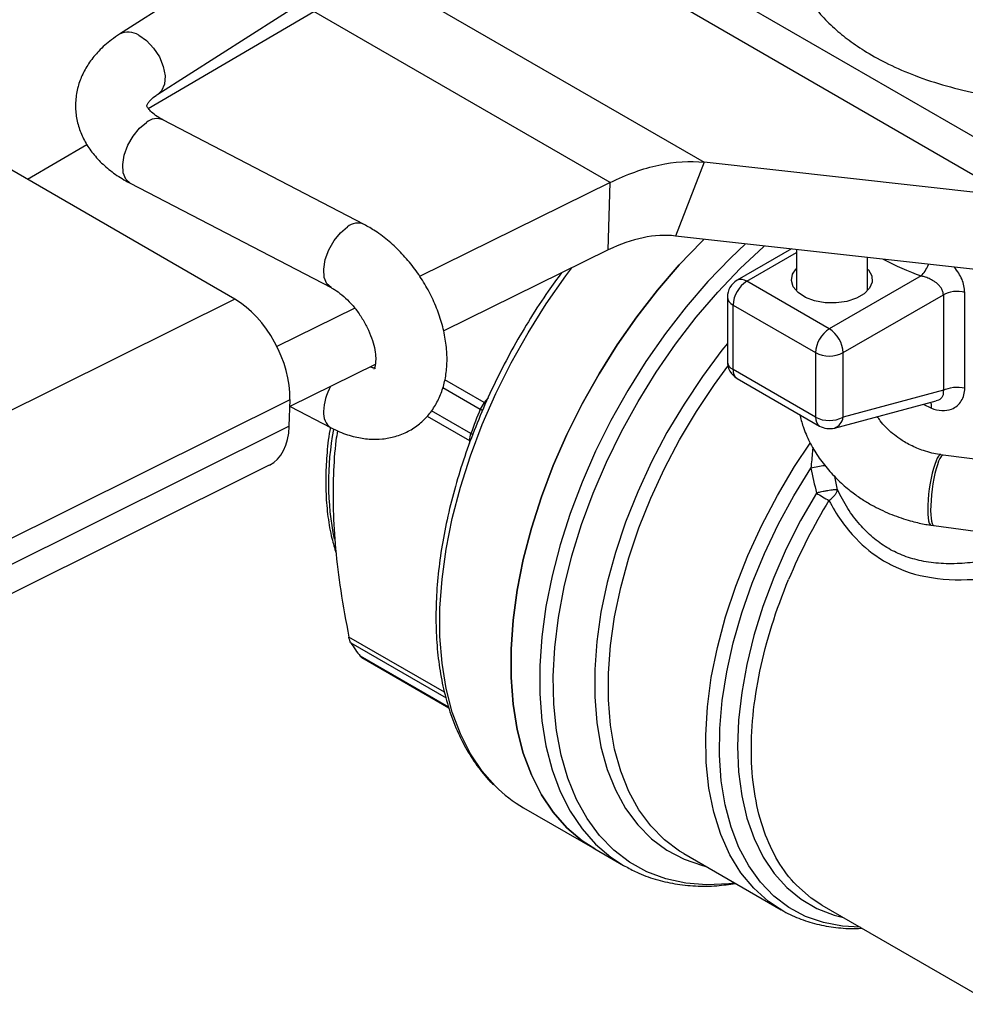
# Model space of a CAD drawing. Header units: inches. Extents: x 0.5 to 21.5, y 0.5 to 16.5.
# Tile 16 of 19: x 18 to 19.1, y 12.8 to 14. Entities that reach past the tile are written whole.
import ezdxf

# ---------------------------------------------------------------- set-up
doc = ezdxf.new("R2010")
doc.units = ezdxf.units.IN
doc.header["$LTSCALE"] = 2
doc.header["$MEASUREMENT"] = 0

msp = doc.modelspace()

# ---------------------------------------------------------------- linework, layer by layer
for p, q in [((18.8597, 14.4644), (18.0849, 13.9681)), ((18.1316, 13.8951), (18.8597, 14.3615)), ((18.4272, 14.0251), (18.7952, 13.8126)), ((18.8166, 14.0203), (19.272, 13.7574)), ((19.1668, 13.7711), (18.7647, 14.0033)), ((18.12, 13.878), (18.3211, 13.9957)), ((18.6811, 13.7879), (18.3211, 13.9957)), ((18.382, 13.7371), (18.1378, 13.8641)), ((17.9733, 13.7921), (18.0454, 13.8343)), ((18.7952, 13.8126), (18.7604, 13.7229)), ((19.1668, 13.7711), (18.7952, 13.8126)), ((18.225, 13.6463), (17.9542, 13.8031)), ((18.0978, 13.7873), (18.342, 13.6602)), ((18.6811, 13.7879), (18.4496, 13.6738)), ((18.6787, 13.7061), (18.6811, 13.7879)), ((19.132, 13.6814), (18.7604, 13.7229)), ((18.6787, 13.7061), (18.4788, 13.6077)), ((18.9011, 13.7072), (18.8352, 13.6691)), ((18.847, 13.668), (18.9072, 13.7027)), ((18.9072, 13.7065), (18.9072, 13.6575)), ((18.9937, 13.6567), (18.9937, 13.6969)), ((18.9472, 13.6101), (18.847, 13.668)), ((19.0587, 13.6744), (18.9472, 13.6101)), ((19.1118, 13.5383), (19.1118, 13.6544)), ((18.225, 13.6463), (17.298, 13.1849)), ((18.8234, 13.6487), (18.8234, 13.5703)), ((18.9639, 13.5812), (19.0858, 13.6515)), ((19.0858, 13.6515), (19.0858, 13.5354)), ((18.3709, 13.6351), (18.2763, 13.5885)), ((18.8303, 13.639), (18.9305, 13.5812)), ((18.8303, 13.5606), (18.8303, 13.639)), ((18.9305, 13.5812), (18.9305, 13.5028)), ((18.9639, 13.5028), (18.9639, 13.5812)), ((18.3957, 13.5668), (18.2918, 13.5156)), ((18.9305, 13.5028), (18.8303, 13.5606)), ((18.5281, 13.5206), (18.4802, 13.5482)), ((18.8352, 13.5498), (18.9354, 13.4919)), ((18.4777, 13.5387), (18.5232, 13.5124)), ((19.0858, 13.5354), (18.9639, 13.5028)), ((17.3626, 13.0617), (18.2921, 13.5244)), ((18.2911, 13.4917), (18.2921, 13.5244)), ((18.5328, 13.5264), (18.5281, 13.5206)), ((18.9534, 13.4896), (19.077, 13.5227)), ((18.2921, 13.5158), (18.342, 13.4898)), ((18.5118, 13.4829), (18.4638, 13.5106)), ((18.5262, 13.5106), (18.5232, 13.5124)), ((19.0612, 13.5185), (19.0712, 13.5139)), ((18.4588, 13.5041), (18.5102, 13.4744)), ((18.2911, 13.4917), (17.3616, 13.029)), ((18.5102, 13.4744), (18.5102, 13.471)), ((18.5142, 13.4814), (18.5118, 13.4829)), ((19.0856, 13.4568), (19.0826, 13.4572)), ((19.2563, 13.434), (19.0856, 13.4568)), ((17.3385, 12.9824), (18.2671, 13.4447)), ((18.9571, 13.4146), (18.9539, 13.4307)), ((19.0709, 13.3716), (19.0743, 13.3711)), ((19.0743, 13.3711), (19.4195, 13.325)), ((18.4799, 13.1684), (18.3636, 13.2356)), ((18.3661, 13.2285), (18.4817, 13.1618)), ((18.4847, 13.1503), (18.3775, 13.2122)), ((18.3792, 13.2106), (18.4849, 13.1496)), ((18.5759, 13.0279), (18.6622, 12.9781)), ((18.6622, 12.9781), (18.6971, 12.958)), ((18.7703, 12.9725), (18.8887, 12.9042)), ((18.6971, 12.958), (18.6987, 12.9571)), ((18.9382, 12.9097), (19.1468, 12.7893))]:
    msp.add_line(p, q)
at = {"flags": 128}
for points in [[(18.1083, 13.967), (18.1178, 13.9605), (18.1264, 13.9514), (18.1334, 13.9406), (18.1382, 13.9289), (18.1403, 13.9176), (18.1396, 13.9074), (18.1361, 13.8994), (18.1318, 13.8952)], [(18.0978, 13.7873), (18.0927, 13.7919), (18.0895, 13.7997), (18.0889, 13.8098), (18.0908, 13.8213), (18.0951, 13.8332), (18.1015, 13.8444), (18.1093, 13.854), (18.1178, 13.861)], [(18.3419, 13.6603), (18.3369, 13.6649), (18.3337, 13.6727), (18.3331, 13.6828), (18.335, 13.6943), (18.3393, 13.7062), (18.3457, 13.7174), (18.3535, 13.7269), (18.362, 13.734)], [(18.7952, 13.7191), (18.7923, 13.7163), (18.7649, 13.6877), (18.7386, 13.6572), (18.7134, 13.6247), (18.6897, 13.5908), (18.6675, 13.5554), (18.647, 13.519), (18.6285, 13.4817), (18.6119, 13.4439), (18.5975, 13.4058), (18.5854, 13.3677), (18.5755, 13.3299), (18.5681, 13.2926), (18.5631, 13.2561), (18.5606, 13.2207), (18.5606, 13.1865), (18.5631, 13.154), (18.5681, 13.1233), (18.5755, 13.0946), (18.5854, 13.0681), (18.5975, 13.044), (18.6119, 13.0226), (18.6285, 13.0038), (18.647, 12.988), (18.6622, 12.9781)], [(18.6622, 12.9781), (18.647, 12.988), (18.6285, 13.0038), (18.6119, 13.0226), (18.5975, 13.044), (18.5854, 13.0681), (18.5755, 13.0946), (18.5681, 13.1233), (18.5631, 13.154), (18.5606, 13.1865), (18.5606, 13.2207), (18.5631, 13.2561), (18.5681, 13.2926), (18.5755, 13.3299), (18.5854, 13.3677), (18.5975, 13.4058), (18.6119, 13.4439), (18.6285, 13.4817), (18.647, 13.519), (18.6675, 13.5554), (18.6897, 13.5908), (18.7134, 13.6247), (18.7386, 13.6572), (18.7649, 13.6877), (18.7923, 13.7163), (18.7952, 13.7191)], [(18.8454, 13.7134), (18.8272, 13.6962), (18.7998, 13.6676), (18.7734, 13.637), (18.7482, 13.6046), (18.7245, 13.5706), (18.7023, 13.5353), (18.6819, 13.4989), (18.6633, 13.4616), (18.6468, 13.4238), (18.6324, 13.3857), (18.6202, 13.3476), (18.6104, 13.3098), (18.6029, 13.2725), (18.5979, 13.236), (18.5954, 13.2005), (18.5954, 13.1664), (18.5979, 13.1339), (18.6029, 13.1032), (18.6104, 13.0744), (18.6202, 13.048), (18.6324, 13.0239), (18.6468, 13.0024), (18.6633, 12.9837), (18.6819, 12.9679), (18.6971, 12.958)], [(18.8325, 12.9366), (18.8253, 12.9357), (18.7985, 12.9345), (18.7728, 12.9365), (18.7485, 12.9418), (18.7257, 12.9503), (18.7046, 12.9619), (18.6854, 12.9767), (18.6681, 12.9944), (18.653, 13.0149), (18.6401, 13.0381), (18.6295, 13.0639), (18.6214, 13.0919), (18.6157, 13.1221), (18.6125, 13.1542), (18.6119, 13.1879), (18.6138, 13.223), (18.6182, 13.2593), (18.6252, 13.2964), (18.6345, 13.3341), (18.6463, 13.3722), (18.6603, 13.4103), (18.6765, 13.4481), (18.6947, 13.4855), (18.7149, 13.522), (18.7369, 13.5574), (18.7605, 13.5916), (18.7855, 13.6241), (18.8118, 13.6548), (18.8391, 13.6835), (18.8673, 13.7099), (18.8684, 13.7109)], [(18.5412, 13.0546), (18.5256, 13.0724), (18.5112, 13.0938), (18.4991, 13.1179), (18.4892, 13.1444), (18.4818, 13.1731), (18.4768, 13.2038), (18.4743, 13.2364), (18.4743, 13.2705), (18.4768, 13.3059), (18.4818, 13.3424), (18.4892, 13.3797), (18.4991, 13.4176), (18.5112, 13.4557), (18.5256, 13.4938), (18.5422, 13.5316), (18.5607, 13.5688), (18.5812, 13.6052), (18.6034, 13.6406), (18.6271, 13.6746), (18.6344, 13.6843)], [(18.9944, 13.6826), (18.9949, 13.682), (18.9989, 13.6747), (18.9994, 13.6669), (18.9962, 13.6594), (18.9897, 13.6527), (18.9802, 13.6472), (18.9685, 13.6434), (18.9555, 13.6416), (18.9421, 13.6418), (18.9293, 13.6442), (18.9181, 13.6484), (18.9093, 13.6542), (18.9035, 13.6612), (18.9013, 13.6689), (18.9026, 13.6766), (18.9069, 13.6831)], [(18.8234, 13.5923), (18.8168, 13.5841), (18.793, 13.5522), (18.7707, 13.5187), (18.75, 13.484), (18.7312, 13.4484), (18.7145, 13.412), (18.6998, 13.3753), (18.6874, 13.3385), (18.6774, 13.3018), (18.6698, 13.2657), (18.6647, 13.2303), (18.6622, 13.196), (18.6622, 13.163), (18.6647, 13.1317), (18.6698, 13.1022), (18.6774, 13.0748), (18.6874, 13.0497), (18.6998, 13.0272), (18.7145, 13.0073), (18.7312, 12.9904), (18.75, 12.9764), (18.7707, 12.9655), (18.793, 12.9579), (18.7978, 12.9567)], [(18.7703, 12.9725), (18.7654, 12.9755), (18.7469, 12.9893), (18.7304, 13.006), (18.7159, 13.0255), (18.7038, 13.0477), (18.6939, 13.0724), (18.6864, 13.0994), (18.6814, 13.1284), (18.6789, 13.1593), (18.6789, 13.1917), (18.6814, 13.2255), (18.6864, 13.2603), (18.6939, 13.2959), (18.7038, 13.332), (18.7159, 13.3683), (18.7304, 13.4045), (18.7469, 13.4403), (18.7654, 13.4754), (18.7857, 13.5095), (18.8077, 13.5424), (18.824, 13.5648)], [(18.8887, 12.9042), (18.8734, 12.9144), (18.8555, 12.9303), (18.8397, 12.9492), (18.8263, 12.971), (18.8153, 12.9956), (18.8068, 13.0226), (18.8009, 13.0519), (18.7976, 13.0832), (18.7971, 13.1163), (18.7991, 13.1508), (18.8039, 13.1865), (18.8112, 13.223), (18.8211, 13.2602), (18.8335, 13.2975), (18.8482, 13.3347), (18.8651, 13.3716), (18.8842, 13.4077), (18.9051, 13.4429), (18.9241, 13.4713)], [(18.9846, 12.8829), (18.9634, 12.8841), (18.9401, 12.8885), (18.9182, 12.8961), (18.8981, 12.9069), (18.8798, 12.9208), (18.8635, 12.9377), (18.8493, 12.9574), (18.8374, 12.9797), (18.8278, 13.0046), (18.8206, 13.0317), (18.816, 13.0609), (18.8138, 13.0919), (18.8142, 13.1245), (18.8171, 13.1583), (18.8226, 13.1932), (18.8305, 13.2287), (18.8408, 13.2648), (18.8534, 13.3009), (18.8683, 13.3369), (18.8852, 13.3724), (18.9041, 13.4072), (18.9248, 13.4409)], [(18.9316, 13.4106), (18.9124, 13.3771), (18.895, 13.3427), (18.8797, 13.3078), (18.8665, 13.2725), (18.8556, 13.2373), (18.847, 13.2024), (18.8408, 13.1681), (18.8371, 13.1347), (18.8358, 13.1025), (18.8371, 13.0717), (18.8409, 13.0427), (18.8472, 13.0156), (18.8559, 12.9907), (18.8669, 12.9682), (18.8801, 12.9483), (18.8955, 12.9311), (18.9129, 12.9169), (18.9322, 12.9056), (18.9532, 12.8975), (18.9643, 12.8946)], [(18.9382, 12.9097), (18.9251, 12.9183), (18.9073, 12.9339)]]:
    msp.add_lwpolyline(points, dxfattribs=at)
for centre, radius, start, end in [((18.0957, 13.9478), 0.0229, 56.6073, 117.9556), ((18.1303, 13.846), 0.0196, 67.5745, 129.8177), ((18.3745, 13.719), 0.0196, 67.5312, 129.8223), ((19.1798, 14.0115), 0.3582, 242.1768, 250.234), ((18.847, 13.6487), 0.0236, 119.9973, 180), ((18.8666, 13.6374), 0.0363, 122.6055, 177.3945), ((18.8401, 13.6583), 0.0119, 54.3824, 114.3071), ((18.8352, 13.6499), 0.0119, 185.6948, 245.6253), ((18.9668, 13.5795), 0.0363, 122.6055, 177.3945), ((18.9277, 13.5795), 0.0363, 2.6055, 57.3945), ((18.9472, 13.6134), 0.0363, 242.6097, 297.3903), ((18.847, 13.5703), 0.0236, 180, 240.0027), ((18.8352, 13.5714), 0.0119, 185.6948, 245.6253), ((18.8423, 13.5595), 0.012, 174.669, 234.0188), ((18.4005, 13.5073), 0.0676, 150.9103, 177.9421), ((18.3535, 13.507), 0.0207, 172.5806, 236.2195), ((19.185, 13.2387), 0.7161, 157.5283, 160.0603), ((18.5544, 13.4995), 0.0337, 141.2974, 157.4932), ((18.9472, 13.535), 0.0363, 242.6097, 297.3903), ((18.9422, 13.5015), 0.0117, 173.8462, 234.8417), ((18.9479, 13.5048), 0.0162, 289.6861, 352.7234), ((18.6949, 13.4232), 0.356, 169.5771, 191.115), ((18.9472, 13.5124), 0.0236, 240.0027, 284.9958), ((18.5353, 13.474), 0.0252, 159.3212, 179.0099), ((19.5511, 13.0331), 0.7078, 148.6273, 157.3616), ((19.2619, 13.945), 0.6283, 238.2831, 239.8927), ((18.5175, 13.3228), 0.1784, 211.9023, 218.299), ((18.6604, 13.1736), 0.1684, 224.9658, 239.8945)]:
    msp.add_arc(centre, radius, start, end)
for centre, major_axis, ratio, start_param, end_param in [((18.2225, 13.5646), (-0.0465, 0.0868), 0.596335, 3.945272, 5.516068), ((18.2216, 13.5319), (-0.0465, 0.0868), 0.596335, 3.123595, 3.945272), ((19.0768, 13.4144), (0.0059, 0.0428), 0.190617, 0.624912, 3.141108), ((19.08, 13.4139), (0.0057, 0.0428), 0.183589, 0.62394, 3.144813), ((19.0768, 13.4144), (0.0059, 0.0428), 0.190617, 0.003255, 0.624912), ((19.08, 13.4139), (0.0057, 0.0428), 0.183589, 0.00322, 0.62394)]:
    msp.add_ellipse(centre, major_axis=major_axis, ratio=ratio, start_param=start_param, end_param=end_param)
for points, knots in [([(18.9055, 14.1452), (18.9033, 14.1396), (18.8984, 14.127), (18.895, 14.1058), (18.8947, 14.0822), (18.8988, 14.059), (18.9071, 14.0356), (18.9195, 14.0133), (18.9355, 13.9927), (18.9527, 13.9755), (18.9714, 13.9602), (18.9931, 13.9456), (19.0197, 13.931), (19.052, 13.9171), (19.0891, 13.9049), (19.1371, 13.8936), (19.1964, 13.886), (19.2584, 13.8851), (19.3127, 13.8896), (19.3576, 13.8969), (19.406, 13.9085), (19.4561, 13.9258), (19.5068, 13.9505), (19.5511, 13.9803), (19.5871, 14.0142), (19.6126, 14.0492), (19.627, 14.0792), (19.6348, 14.1048), (19.639, 14.1287), (19.6393, 14.1563), (19.6367, 14.1795), (19.632, 14.1926), (19.6308, 14.196)], [0, 0, 0, 0, 0.020301, 0.045888, 0.074268, 0.101763, 0.127672, 0.159355, 0.18729, 0.212427, 0.236076, 0.261575, 0.290497, 0.32283, 0.357502, 0.392599, 0.445991, 0.500379, 0.537028, 0.572511, 0.606585, 0.655071, 0.701411, 0.749846, 0.797524, 0.84131, 0.878972, 0.900666, 0.925727, 0.956023, 0.988744, 1, 1, 1, 1]), ([(18.0849, 13.9681), (18.0817, 13.9659), (18.0725, 13.9597), (18.0601, 13.9486), (18.0484, 13.9345), (18.0399, 13.9199), (18.034, 13.9042), (18.0312, 13.8875), (18.0317, 13.8705), (18.0354, 13.8542), (18.0419, 13.8389), (18.0512, 13.8245), (18.0631, 13.8112), (18.0777, 13.7991), (18.0898, 13.7915), (18.0968, 13.7878), (18.0978, 13.7873)], [0, 0, 0, 0, 0.049574, 0.139042, 0.217028, 0.291967, 0.364553, 0.442555, 0.51811, 0.592418, 0.666658, 0.742338, 0.820676, 0.902305, 0.985993, 1, 1, 1, 1]), ([(18.1378, 13.8641), (18.1361, 13.865), (18.1312, 13.8677), (18.125, 13.8723), (18.1204, 13.877), (18.1184, 13.8803), (18.1181, 13.8816), (18.1182, 13.8813), (18.1182, 13.8818), (18.1194, 13.8843), (18.1228, 13.8885), (18.1274, 13.8924), (18.1309, 13.8947), (18.1316, 13.8951)], [0, 0, 0, 0, 0.051901, 0.149504, 0.246528, 0.344979, 0.449573, 0.572859, 0.682924, 0.782042, 0.87522, 0.973419, 1, 1, 1, 1]), ([(18.6811, 13.7879), (18.7011, 13.7978), (18.7209, 13.805), (18.7593, 13.8133), (18.7778, 13.8145), (18.7952, 13.8126)], [0, 0, 0, 0, 0.208078, 0.208078, 0.416156, 0.416156, 0.416156, 0.416156]), ([(18.342, 13.4898), (18.3455, 13.4881), (18.355, 13.4835), (18.3705, 13.4785), (18.388, 13.4757), (18.4044, 13.4759), (18.4204, 13.4789), (18.4357, 13.485), (18.4495, 13.4941), (18.461, 13.5056), (18.4701, 13.5189), (18.4769, 13.534), (18.4813, 13.5505), (18.4832, 13.5685), (18.4825, 13.5877), (18.4792, 13.6077), (18.4733, 13.6279), (18.4651, 13.6478), (18.4547, 13.667), (18.4424, 13.6851), (18.4283, 13.7017), (18.4128, 13.7166), (18.3972, 13.7285), (18.3866, 13.7344), (18.382, 13.7371)], [0, 0, 0, 0, 0.0286709, 0.0797848, 0.1244594, 0.1674549, 0.2091305, 0.2540957, 0.2975639, 0.3401845, 0.3826065, 0.4256919, 0.4701571, 0.5164094, 0.5643585, 0.6134356, 0.6628976, 0.7122958, 0.7615896, 0.8108969, 0.8603877, 0.9102263, 0.9606149, 1, 1, 1, 1]), ([(18.7604, 13.7229), (18.748, 13.7244), (18.7347, 13.7237), (18.7072, 13.718), (18.693, 13.7131), (18.6787, 13.7061)], [0, 0, 0, 0, 0.1469679, 0.1469679, 0.2939359, 0.2939359, 0.2939359, 0.2939359]), ([(19.0587, 13.6744), (19.0603, 13.6763), (19.0635, 13.6799), (19.0667, 13.6854), (19.0676, 13.6885), (19.0677, 13.6886)], [0, 0, 0, 0, 0.490528, 0.981055, 1, 1, 1, 1]), ([(18.6219, 13.6781), (18.6165, 13.6708), (18.6033, 13.653), (18.584, 13.6232), (18.5638, 13.589), (18.5453, 13.5539), (18.5286, 13.5182), (18.5138, 13.4821), (18.5009, 13.4458), (18.4902, 13.4096), (18.4815, 13.3736), (18.4751, 13.3381), (18.4709, 13.3033), (18.4691, 13.2695), (18.4695, 13.2368), (18.4723, 13.2055), (18.4775, 13.1758), (18.4849, 13.1478), (18.4947, 13.1219), (18.5066, 13.098), (18.5208, 13.0769), (18.5318, 13.063), (18.5385, 13.057), (18.5392, 13.0564)], [0, 0, 0, 0, 0.035061, 0.085511, 0.135956, 0.186402, 0.236854, 0.287317, 0.337798, 0.388303, 0.438839, 0.489409, 0.540019, 0.590669, 0.641357, 0.692073, 0.742789, 0.793462, 0.84403, 0.894417, 0.944542, 0.994339, 1, 1, 1, 1]), ([(19.1118, 13.6544), (19.1112, 13.6597), (19.1099, 13.6702), (19.1028, 13.6802), (19.0992, 13.6851)], [0, 0, 0, 0, 0.506349, 1, 1, 1, 1]), ([(19.0858, 13.6515), (19.0857, 13.6521), (19.0857, 13.6534), (19.0852, 13.6553), (19.0845, 13.6572), (19.0832, 13.6597), (19.0809, 13.6627), (19.0777, 13.6657), (19.0734, 13.6686), (19.0686, 13.6712), (19.0633, 13.6733), (19.0601, 13.6741), (19.0587, 13.6744)], [0, 0, 0, 0, 0.056185, 0.113915, 0.173506, 0.235247, 0.349081, 0.482198, 0.580676, 0.742245, 0.888973, 1, 1, 1, 1]), ([(18.342, 13.6602), (18.3434, 13.6594), (18.3475, 13.6572), (18.3551, 13.6517), (18.3643, 13.6432), (18.3732, 13.6328), (18.3811, 13.621), (18.3877, 13.6085), (18.3925, 13.596), (18.3954, 13.5844), (18.3964, 13.5745), (18.396, 13.567), (18.3948, 13.5626), (18.3939, 13.5612), (18.3941, 13.5614), (18.3942, 13.5614)], [0, 0, 0, 0, 0.042921, 0.125632, 0.210137, 0.296473, 0.383978, 0.47183, 0.558973, 0.644609, 0.728303, 0.810299, 0.892178, 0.97653, 1, 1, 1, 1]), ([(19.1118, 13.6544), (19.1075, 13.6555), (19.1026, 13.6558), (19.0934, 13.6548), (19.0891, 13.6534), (19.0858, 13.6515)], [0, 0, 0, 0, 0.5, 0.5, 1, 1, 1, 1]), ([(18.3957, 13.5625), (18.3958, 13.5625), (18.3959, 13.5625), (18.3939, 13.5623), (18.3907, 13.5633), (18.3894, 13.5637)], [0, 0, 0, 0, 0.265448, 0.69283, 1, 1, 1, 1]), ([(19.0712, 13.5139), (19.0796, 13.5103), (19.0944, 13.5095), (19.1089, 13.5214), (19.1118, 13.5325), (19.1118, 13.5383)], [0, 0, 0, 0, 0.0813558, 0.135593, 0.1898301, 0.1898301, 0.1898301, 0.1898301]), ([(19.0769, 13.5231), (19.0781, 13.5233), (19.0806, 13.5238), (19.0833, 13.5259), (19.0853, 13.5287), (19.0863, 13.5319), (19.0859, 13.5342), (19.0858, 13.5354)], [0, 0, 0, 0, 0.173487, 0.377768, 0.580225, 0.785958, 1, 1, 1, 1]), ([(19.0858, 13.5354), (19.0891, 13.5373), (19.0934, 13.5386), (19.1026, 13.5397), (19.1075, 13.5393), (19.1118, 13.5383)], [0, 0, 0, 0, 0.5, 0.5, 1, 1, 1, 1]), ([(19.0712, 13.5139), (19.0713, 13.5159), (19.0714, 13.5188), (19.0705, 13.5204), (19.0702, 13.5209)], [0, 0, 0, 0, 0.696945, 1, 1, 1, 1]), ([(18.9113, 13.5059), (18.9125, 13.501), (18.9154, 13.4897), (18.9229, 13.4727), (18.9332, 13.455), (18.9457, 13.4388), (18.9595, 13.4243), (18.9735, 13.4125), (18.9866, 13.4032), (19.0017, 13.394), (19.0132, 13.3887), (19.0205, 13.3854)], [0, 0, 0, 0, 0.093666, 0.217867, 0.341845, 0.464552, 0.583961, 0.694401, 0.783502, 0.86253, 1, 1, 1, 1]), ([(19.0826, 13.4573), (19.082, 13.4573), (19.0784, 13.4577), (19.0714, 13.4592), (19.0623, 13.4618), (19.051, 13.4661), (19.0412, 13.4709), (19.0315, 13.4771), (19.0239, 13.4829), (19.0159, 13.4903), (19.0096, 13.4973), (19.0066, 13.5019), (19.0055, 13.5036)], [0, 0, 0, 0, 0.020808, 0.1162, 0.227285, 0.31529, 0.492845, 0.562947, 0.678849, 0.798067, 0.924992, 1, 1, 1, 1]), ([(18.341, 13.4897), (18.3408, 13.4887), (18.3386, 13.4772), (18.3366, 13.4564), (18.3355, 13.4359), (18.3355, 13.4204), (18.3358, 13.4047), (18.3379, 13.3814), (18.342, 13.3574), (18.3463, 13.3436), (18.3481, 13.3377)], [0, 0, 0, 0, 0.017986, 0.202043, 0.376532, 0.398411, 0.495581, 0.679946, 0.864404, 1, 1, 1, 1]), ([(18.3497, 13.4862), (18.3491, 13.4823), (18.3464, 13.4651), (18.3445, 13.4331), (18.3441, 13.3893), (18.3471, 13.3423), (18.3533, 13.2908), (18.36, 13.2545), (18.3636, 13.2356)], [0, 0, 0, 0, 0.053697, 0.231705, 0.406445, 0.592224, 0.787507, 1, 1, 1, 1]), ([(18.9271, 13.4664), (18.927, 13.4645), (18.9264, 13.4564), (18.9255, 13.4477), (18.9248, 13.4409)], [0, 0, 0, 0, 0.223082, 1, 1, 1, 1]), ([(18.9422, 13.444), (18.9418, 13.4439), (18.9394, 13.4436), (18.9332, 13.4425), (18.9276, 13.4414), (18.9248, 13.4409)], [0, 0, 0, 0, 0.081536, 0.54052, 1, 1, 1, 1]), ([(18.9571, 13.4146), (18.9567, 13.4146), (18.956, 13.4146), (18.9546, 13.4146), (18.9529, 13.4144), (18.9506, 13.4141), (18.9474, 13.4137), (18.9436, 13.413), (18.9399, 13.4124), (18.9357, 13.4115), (18.9331, 13.4109), (18.9316, 13.4106)], [0, 0, 0, 0, 0.099841, 0.178274, 0.250142, 0.356789, 0.500095, 0.608179, 0.750044, 0.86258, 1, 1, 1, 1]), ([(18.9468, 13.4016), (18.9475, 13.4021), (18.9488, 13.4031), (18.9513, 13.4052), (18.9539, 13.4079), (18.9557, 13.4108), (18.9567, 13.413), (18.957, 13.414), (18.9571, 13.4146)], [0, 0, 0, 0, 0.132673, 0.250191, 0.499998, 0.749805, 0.874515, 1, 1, 1, 1]), ([(19.2201, 13.3517), (19.2151, 13.3498), (19.1963, 13.3427), (19.1664, 13.3343), (19.1332, 13.3275), (19.1095, 13.3249), (19.0925, 13.3245), (19.0799, 13.3251), (19.0679, 13.3264), (19.053, 13.3292), (19.0358, 13.3345), (19.0169, 13.3438), (18.9996, 13.3565), (18.9836, 13.3724), (18.9689, 13.3918), (18.9611, 13.4068), (18.9571, 13.4146)], [0, 0, 0, 0, 0.046274, 0.17712, 0.283834, 0.366499, 0.410705, 0.453444, 0.494775, 0.534764, 0.610978, 0.682797, 0.75541, 0.832093, 0.913453, 1, 1, 1, 1]), ([(18.9468, 13.4016), (18.9556, 13.3846), (18.9748, 13.3569), (19.0042, 13.333), (19.0535, 13.3061), (19.1403, 13.2994), (19.2275, 13.3248), (19.273, 13.342)], [4.791493, 4.791493, 4.791493, 4.791493, 4.964573, 5.094383, 5.137653, 5.483813, 5.870894, 5.870894, 5.870894, 5.870894]), ([(19.0205, 13.3854), (19.0279, 13.3826), (19.0384, 13.3786), (19.0545, 13.3745), (19.0638, 13.3724), (19.07, 13.3718), (19.0709, 13.3717)], [0, 0, 0, 0, 0.452802, 0.639701, 0.948896, 1, 1, 1, 1]), ([(18.9073, 12.9339), (18.8905, 12.9513), (18.8772, 12.9736), (18.8587, 13.0261), (18.8535, 13.0564), (18.8518, 13.1221), (18.8553, 13.1576), (18.8706, 13.2308), (18.8824, 13.2684), (18.8978, 13.3055)], [0, 0, 0, 0, 0.25, 0.25, 0.5, 0.5, 0.75, 0.75, 1, 1, 1, 1]), ([(18.3793, 13.2107), (18.3792, 13.2108), (18.3786, 13.2109), (18.378, 13.2116), (18.3775, 13.2122)], [0, 0, 0, 0, 0.171155, 1, 1, 1, 1]), ([(18.699, 12.9573), (18.7037, 12.9547), (18.7153, 12.9481), (18.7357, 12.9409), (18.7595, 12.9352), (18.7846, 12.9327), (18.8093, 12.9327), (18.8258, 12.9351), (18.8333, 12.9361)], [0, 0, 0, 0, 0.121018, 0.300909, 0.481167, 0.66251, 0.845396, 1, 1, 1, 1]), ([(18.8846, 12.9071), (18.887, 12.9055), (18.8958, 12.8996), (18.9126, 12.8924), (18.9347, 12.8855), (18.9582, 12.882), (18.9755, 12.8808), (18.9853, 12.8817), (18.9866, 12.8818)], [0, 0, 0, 0, 0.083896, 0.303177, 0.522407, 0.742617, 0.964699, 1, 1, 1, 1])]:
    msp.add_open_spline(points, degree=3, knots=knots)
for points in [[(18.9248, 13.4409), (18.927, 13.4308), (18.9292, 13.4207), (18.9316, 13.4106)], [(18.3661, 13.2285), (18.365, 13.2302), (18.3641, 13.2327), (18.3636, 13.2356)]]:
    msp.add_open_spline(points, degree=3)

doc.saveas('drawing.dxf')
